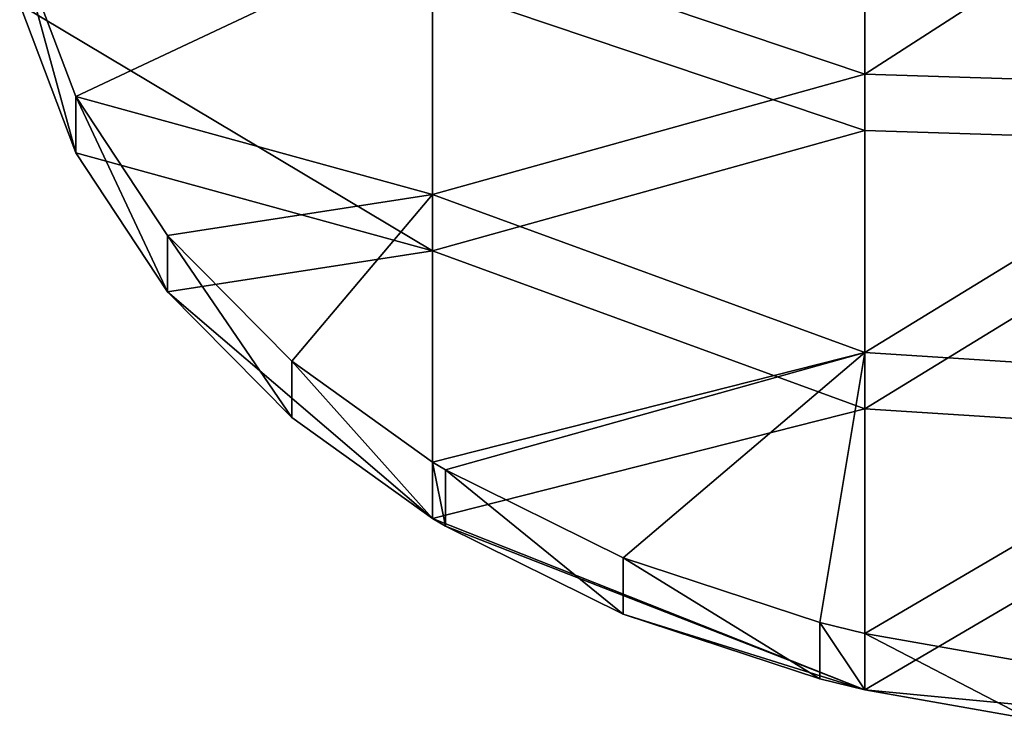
# Model space of a CAD drawing. Header units: millimetres. Extents: x -125 to 125, y -812 to 66.
# Tile 1 of 29: x -123 to -24, y -812 to -741. Entities that reach past the tile are written whole.
import ezdxf

# ---------------------------------------------------------------- set-up
doc = ezdxf.new("R2010")
doc.units = ezdxf.units.MM
doc.header["$LTSCALE"] = 52.148148
for name, color, linetype in [('38', 7, 'CONTINUOUS'), ('39', 7, 'CONTINUOUS'), ('41', 7, 'CONTINUOUS')]:
    doc.layers.add(name, color=color, linetype=linetype)

msp = doc.modelspace()

# ---------------------------------------------------------------- linework, layer by layer
at = {"layer": '38', "color": 253, "linetype": 'Continuous', "true_color": 0xa2afbf}
for points in [[(-38.215, -723.834, -714.135), (-38.214, -751.807, -686.163), (-81.628, -737.195, -700.774), (-38.215, -723.834, -714.135)], [(5.199, -723.834, -714.136), (5.199, -753.189, -684.78), (-38.215, -723.834, -714.135), (5.199, -723.834, -714.136)], [(-38.215, -723.834, -714.135), (5.199, -753.189, -684.78), (-38.214, -751.807, -686.163), (-38.215, -723.834, -714.135)], [(-81.628, -737.195, -700.774), (-81.628, -763.917, -674.053), (-123.099, -739.183, -698.786), (-81.628, -737.195, -700.774)], [(-81.628, -737.195, -700.774), (-38.214, -751.807, -686.163), (-81.628, -763.917, -674.053), (-81.628, -737.195, -700.774)], [(-123.099, -739.183, -698.786), (-81.628, -763.917, -674.053), (-117.46, -754.065, -683.904), (-123.099, -739.183, -698.786)], [(-38.214, -751.807, -686.163), (-38.214, -779.779, -658.19), (-81.628, -763.917, -674.053), (-38.214, -751.807, -686.163)], [(-38.214, -751.807, -686.163), (5.199, -753.189, -684.78), (-38.214, -779.779, -658.19), (-38.214, -751.807, -686.163)], [(5.199, -753.189, -684.78), (5.2, -782.545, -655.424), (-38.214, -779.779, -658.19), (5.199, -753.189, -684.78)], [(-117.46, -754.065, -683.904), (-81.628, -763.917, -674.053), (-108.251, -768.029, -669.94), (-117.46, -754.065, -683.904)], [(-81.628, -763.917, -674.053), (-81.629, -790.772, -647.197), (-108.251, -768.029, -669.94), (-81.628, -763.917, -674.053)], [(-81.628, -763.917, -674.053), (-38.214, -779.779, -658.19), (-81.629, -790.772, -647.197), (-81.628, -763.917, -674.053)], [(-108.251, -768.029, -669.94), (-81.629, -790.772, -647.197), (-95.753, -780.65, -657.32), (-108.251, -768.029, -669.94)], [(-38.214, -779.779, -658.19), (-38.215, -807.99, -629.979), (-81.629, -790.772, -647.197), (-38.214, -779.779, -658.19)], [(-38.214, -779.779, -658.19), (5.2, -782.545, -655.424), (-38.215, -807.99, -629.979), (-38.214, -779.779, -658.19)], [(5.2, -782.545, -655.424), (5.201, -812.146, -625.824), (-38.215, -807.99, -629.979), (5.2, -782.545, -655.424)], [(-81.629, -790.772, -647.197), (-38.215, -807.99, -629.979), (-80.346, -791.544, -646.425), (-81.629, -790.772, -647.197)], [(-80.346, -791.544, -646.425), (-38.215, -807.99, -629.979), (-62.497, -800.381, -637.588), (-80.346, -791.544, -646.425)], [(-62.497, -800.381, -637.588), (-38.215, -807.99, -629.979), (-42.75, -806.892, -631.077), (-62.497, -800.381, -637.588)], [(-38.215, -807.99, -629.979), (5.201, -812.146, -625.824), (-21.703, -810.879, -627.09), (-38.215, -807.99, -629.979)]]:
    msp.add_3dface(points, dxfattribs=at)
at = {"layer": '39', "color": 253, "linetype": 'Continuous', "true_color": 0xa2afbf}
for points in [[(-38.214, -746.15, -680.506), (-38.215, -718.177, -708.478), (-81.628, -731.538, -695.117), (-38.214, -746.15, -680.506)], [(-38.214, -746.15, -680.506), (5.199, -718.177, -708.479), (-38.215, -718.177, -708.478), (-38.214, -746.15, -680.506)], [(5.199, -747.532, -679.123), (5.199, -718.177, -708.479), (-38.214, -746.15, -680.506), (5.199, -747.532, -679.123)], [(-117.46, -748.409, -678.247), (-81.628, -731.538, -695.117), (-123.099, -733.527, -693.129), (-117.46, -748.409, -678.247)], [(-81.628, -758.26, -668.396), (-81.628, -731.538, -695.117), (-117.46, -748.409, -678.247), (-81.628, -758.26, -668.396)], [(-81.628, -758.26, -668.396), (-38.214, -746.15, -680.506), (-81.628, -731.538, -695.117), (-81.628, -758.26, -668.396)], [(-38.214, -774.122, -652.533), (-38.214, -746.15, -680.506), (-81.628, -758.26, -668.396), (-38.214, -774.122, -652.533)], [(-38.214, -774.122, -652.533), (5.199, -747.532, -679.123), (-38.214, -746.15, -680.506), (-38.214, -774.122, -652.533)], [(5.2, -776.888, -649.767), (5.199, -747.532, -679.123), (-38.214, -774.122, -652.533), (5.2, -776.888, -649.767)], [(-108.251, -762.372, -664.283), (-81.628, -758.26, -668.396), (-117.46, -748.409, -678.247), (-108.251, -762.372, -664.283)], [(-95.753, -774.993, -651.663), (-81.628, -758.26, -668.396), (-108.251, -762.372, -664.283), (-95.753, -774.993, -651.663)], [(-81.629, -785.115, -641.54), (-81.628, -758.26, -668.396), (-95.753, -774.993, -651.663), (-81.629, -785.115, -641.54)], [(-81.629, -785.115, -641.54), (-38.214, -774.122, -652.533), (-81.628, -758.26, -668.396), (-81.629, -785.115, -641.54)], [(-80.346, -785.887, -640.768), (-38.214, -774.122, -652.533), (-81.629, -785.115, -641.54), (-80.346, -785.887, -640.768)], [(-62.497, -794.724, -631.932), (-38.214, -774.122, -652.533), (-80.346, -785.887, -640.768), (-62.497, -794.724, -631.932)], [(-42.75, -801.235, -625.42), (-38.214, -774.122, -652.533), (-62.497, -794.724, -631.932), (-42.75, -801.235, -625.42)], [(-38.215, -802.333, -624.322), (-38.214, -774.122, -652.533), (-42.75, -801.235, -625.42), (-38.215, -802.333, -624.322)], [(-38.215, -802.333, -624.322), (5.2, -776.888, -649.767), (-38.214, -774.122, -652.533), (-38.215, -802.333, -624.322)], [(-21.703, -805.223, -621.433), (5.2, -776.888, -649.767), (-38.215, -802.333, -624.322), (-21.703, -805.223, -621.433)]]:
    msp.add_3dface(points, dxfattribs=at)
at = {"layer": '41', "color": 253, "linetype": 'Continuous', "true_color": 0xa2afbf}
for points in [[(-123.099, -739.183, -698.786), (-117.46, -754.065, -683.904), (-123.099, -733.527, -693.129), (-123.099, -739.183, -698.786)], [(-117.46, -754.065, -683.904), (-117.46, -748.409, -678.247), (-123.099, -733.527, -693.129), (-117.46, -754.065, -683.904)], [(-117.46, -754.065, -683.904), (-108.251, -768.029, -669.94), (-117.46, -748.409, -678.247), (-117.46, -754.065, -683.904)], [(-108.251, -768.029, -669.94), (-108.251, -762.372, -664.283), (-117.46, -748.409, -678.247), (-108.251, -768.029, -669.94)], [(-108.251, -768.029, -669.94), (-95.753, -780.65, -657.32), (-108.251, -762.372, -664.283), (-108.251, -768.029, -669.94)], [(-95.753, -780.65, -657.32), (-95.753, -774.993, -651.663), (-108.251, -762.372, -664.283), (-95.753, -780.65, -657.32)], [(-95.753, -780.65, -657.32), (-81.629, -790.772, -647.197), (-95.753, -774.993, -651.663), (-95.753, -780.65, -657.32)], [(-81.629, -790.772, -647.197), (-81.629, -785.115, -641.54), (-95.753, -774.993, -651.663), (-81.629, -790.772, -647.197)], [(-80.346, -791.544, -646.425), (-80.346, -785.887, -640.768), (-81.629, -785.115, -641.54), (-80.346, -791.544, -646.425)], [(-81.629, -790.772, -647.197), (-80.346, -791.544, -646.425), (-81.629, -785.115, -641.54), (-81.629, -790.772, -647.197)], [(-62.497, -800.381, -637.588), (-62.497, -794.724, -631.932), (-80.346, -785.887, -640.768), (-62.497, -800.381, -637.588)], [(-80.346, -791.544, -646.425), (-62.497, -800.381, -637.588), (-80.346, -785.887, -640.768), (-80.346, -791.544, -646.425)], [(-62.497, -800.381, -637.588), (-42.75, -806.892, -631.077), (-62.497, -794.724, -631.932), (-62.497, -800.381, -637.588)], [(-42.75, -806.892, -631.077), (-42.75, -801.235, -625.42), (-62.497, -794.724, -631.932), (-42.75, -806.892, -631.077)], [(-42.75, -806.892, -631.077), (-38.215, -807.99, -629.979), (-42.75, -801.235, -625.42), (-42.75, -806.892, -631.077)], [(-38.215, -807.99, -629.979), (-38.215, -802.333, -624.322), (-42.75, -801.235, -625.42), (-38.215, -807.99, -629.979)], [(-38.215, -807.99, -629.979), (-21.703, -810.879, -627.09), (-38.215, -802.333, -624.322), (-38.215, -807.99, -629.979)], [(-21.703, -810.879, -627.09), (-21.703, -805.223, -621.433), (-38.215, -802.333, -624.322), (-21.703, -810.879, -627.09)]]:
    msp.add_3dface(points, dxfattribs=at)

doc.saveas('drawing.dxf')
